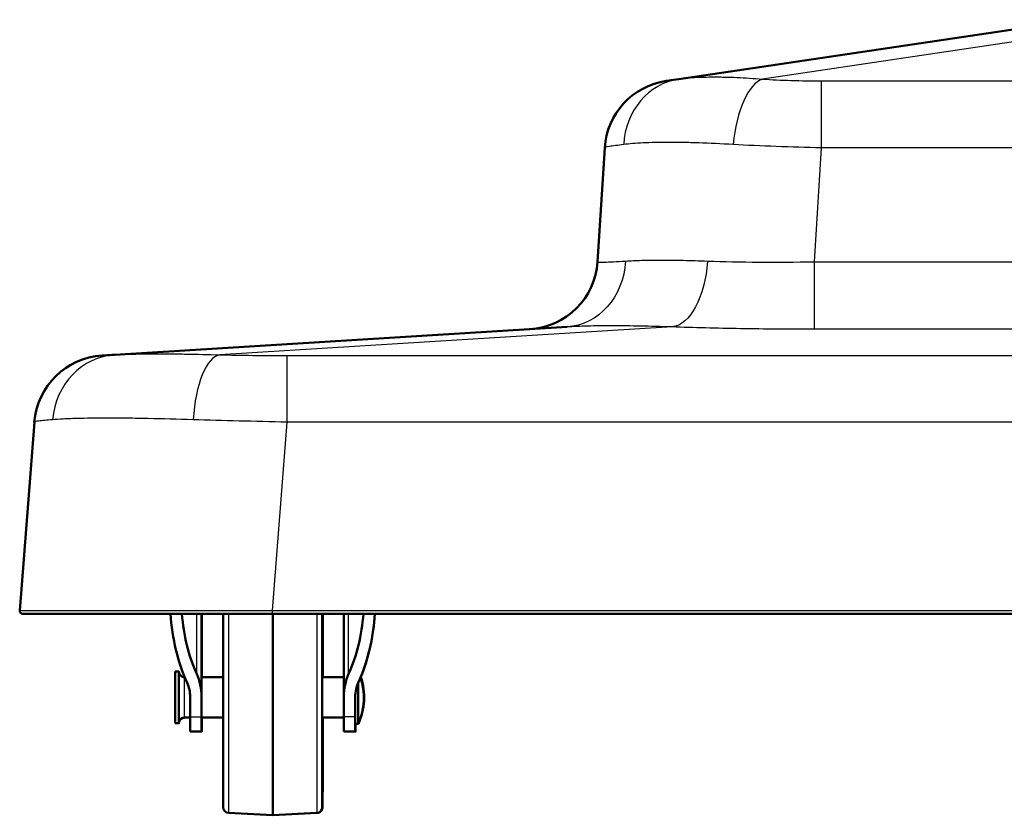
# Model space of a CAD drawing. Header units: millimetres. Extents: x 196 to 2279, y -1387 to 2348.
# Tile 1 of 89: x 202 to 375, y -1385 to -1245. Entities that reach past the tile are written whole.
import ezdxf

# ---------------------------------------------------------------- set-up
doc = ezdxf.new("R2010")
doc.units = ezdxf.units.MM
doc.header["$LTSCALE"] = 0.75
doc.layers.add('Visible', color=7, linetype='Continuous', lineweight=50)
doc.layers.add('Visible Narrow', color=7, linetype='Continuous', lineweight=25)

msp = doc.modelspace()

# ---------------------------------------------------------------- linework, layer by layer
at = {"layer": 'Visible', "extrusion": (0, 0, -1)}
for p, q in [((317.76, -1255.37, 195.69), (387.98, -1244.94, 125.47)), ((303.46, -1287.45, 186.65), (304.73, -1267.46, 185.38)), ((218.75, -1303.81, 290.96), (298.14, -1298.92, 211.57)), ((202.03, -1348.75, 281.78), (204.6, -1315.64, 279.21)), ((233.94, -1349.29, 270.08), (233.94, -1363.87, 270.08)), ((233.99, -1349.29, -110.41), (234, -1360.44, -113.95)), ((618.01, -1349.29, 325.6), (246.35, -1349.29, 325.6)), ((258.94, -1349.29, 270.08), (258.94, -1363.87, 270.08)), ((229.34, -1359.44, 262.73), (229.94, -1359.44, 262.73)), ((229.94, -1359.44, -108.79), (229.99, -1359.44, -108.79)), ((230.94, -1360.44, 262.73), (231, -1360.44, 262.73)), ((233.94, -1360.44, 262.73), (237.74, -1360.44, 262.73)), ((255.14, -1360.44, 262.73), (258.94, -1360.44, 262.73)), ((231.94, -1367.38, 267.68), (231.94, -1363.87, 270.08)), ((233.94, -1367.38, 267.68), (233.94, -1363.87, 270.08)), ((258.94, -1367.38, 267.68), (258.94, -1363.87, 270.08)), ((260.94, -1367.38, 267.68), (260.94, -1363.87, 270.08)), ((229.34, -1368.54, 262.73), (229.94, -1368.54, 262.73)), ((229.94, -1368.54, -108.79), (229.99, -1368.54, -108.79)), ((230.94, -1367.54, 262.73), (231.94, -1367.54, 262.73)), ((233.94, -1367.54, 262.73), (237.74, -1367.54, 262.73)), ((255.14, -1367.54, 262.73), (258.94, -1367.54, 262.73)), ((261.44, -1368.64, 262.73), (260.94, -1368.64, 262.73)), ((261.49, -1368.64, -108.71), (261.44, -1368.64, -108.71)), ((231.94, -1369.99, 262.73), (233.94, -1369.99, 262.73)), ((233.94, -1369.99, -108.78), (233.99, -1369.99, -108.78)), ((260.94, -1369.99, 262.73), (258.94, -1369.99, 262.73)), ((260.99, -1369.99, -108.71), (260.94, -1369.99, -108.71)), ((238.69, -1384.29, 262.73), (246.44, -1384.7, 262.73)), ((254.19, -1384.29, 262.73), (246.44, -1384.7, 262.73)), ((254.24, -1384.29, -108.73), (246.49, -1384.7, -108.75)), ((246.46, -1384.7, -108.75), (246.49, -1384.7, -108.75))]:
    msp.add_line(p, q, dxfattribs=at)
for centre, radius, start, end in [((-317.4, -1268.26, -185.38), 12.7, 3.624, 81.557), ((-290.79, -1286.65, -186.65), 12.7, 183.624, 266.479), ((-230.94, -1359.44, -262.73), 1, 270, 0), ((-251.13, -1363.99, -262.73), 11.31, 161.7536, 204.2736), ((-251.18, -1363.99, 108.74), 11.31, 161.5776, 204.2732), ((-230.94, -1368.54, -262.73), 1, 0, 90), ((-238.74, -1383.29, -262.73), 1, 273, 0), ((-254.14, -1383.29, -262.73), 1, 180, 267)]:
    msp.add_arc(centre, radius, start, end, dxfattribs=at)
at = {"layer": 'Visible'}
for centre, radius, start, end in [((217.26, -1316.62, 279.21), 12.7, 93.521, 175.562), ((202.53, -1348.79, 281.78), 0.5, 175.562, 270)]:
    msp.add_arc(centre, radius, start, end, dxfattribs=at)
at = {"layer": 'Visible', "extrusion": (-1, 0, 0)}
for centre, radius, end in [((1363.99, 262.73, -237.74), 19.3, 139.64), ((1363.99, 262.73, -255.14), 19.3, 139.64), ((1363.99, 262.73, -231.94), 6, 55.5904), ((1363.99, 262.73, -233.94), 6, 55.5904), ((1363.99, 262.73, -258.94), 6, 55.5904), ((1363.99, 262.73, -260.94), 6, 55.5904)]:
    msp.add_arc(centre, radius, 0, end, dxfattribs=at)
at = {"layer": 'Visible', "extrusion": (1, 0, 0)}
for centre, radius, start in [((-1363.99, 262.73, 246.44), 20.71, 44.7416), ((-1363.99, 262.73, 229.34), 4.55, 0), ((-1363.99, 262.73, 229.94), 4.55, 0), ((-1363.99, 262.73, 261.44), 4.65, 56.8235)]:
    msp.add_arc(centre, radius, start, 180, dxfattribs=at)
at = {"layer": 'Visible', "extrusion": (0.999997, 1.82e-14, 0.002514)}
msp.add_arc((-1363.99, -109.37, 229.71), 4.55, 351.1127, 20.6513, dxfattribs=at)
at = {"layer": 'Visible', "extrusion": (0.999997, -4.97e-14, 0.002514)}
msp.add_arc((-1363.99, -109.37, 229.71), 4.55, 159.3487, 201.5499, dxfattribs=at)
at = {"layer": 'Visible', "extrusion": (-0.999997, 0, -0.002514)}
for centre, start, end in [((1363.99, -109.37, -233.71), 306.2754, 53.7246), ((1363.99, -109.37, -260.71), 320.805, 39.195)]:
    msp.add_arc(centre, 6, start, end, dxfattribs=at)
at = {"layer": 'Visible', "extrusion": (0.999997, -8.708e-13, 0.002514)}
msp.add_arc((-1363.99, -109.37, 261.21), 4.65, 168.0036, 180.3194, dxfattribs=at)
at = {"layer": 'Visible', "extrusion": (0.999997, -4.301e-12, 0.002514)}
msp.add_arc((-1363.99, -109.37, 246.21), 20.71, 179.1174, 180.0075, dxfattribs=at)
at = {"layer": 'Visible', "extrusion": (-4.76e-14, 0.565105, -0.825019)}
msp.add_ellipse((246.44, -1346.92, 281.69), major_axis=(0, 26.28, 18), ratio=0.565105, start_param=4.126703, end_param=4.622325, dxfattribs=at)
at = {"layer": 'Visible', "extrusion": (-6.74e-14, 0.565105, -0.825019)}
msp.add_ellipse((246.44, -1346.92, 281.69), major_axis=(0, 23.36, 16), ratio=0.565105, start_param=4.126703, end_param=4.61103, dxfattribs=at)
at = {"layer": 'Visible', "extrusion": (-6.97e-14, -0.565105, 0.825019)}
msp.add_ellipse((246.44, -1346.92, 281.69), major_axis=(0, 23.36, 16), ratio=0.565105, start_param=4.126703, end_param=4.61103, dxfattribs=at)
at = {"layer": 'Visible', "extrusion": (-5.05e-14, -0.565105, 0.825019)}
msp.add_ellipse((246.44, -1346.92, 281.69), major_axis=(0, 26.28, 18), ratio=0.565105, start_param=4.126703, end_param=4.622325, dxfattribs=at)
at = {"layer": 'Visible', "extrusion": (-0.002074, -0.565105, 0.825016)}
msp.add_ellipse((246.44, -1346.92, -89.78), major_axis=(-0.05, 26.28, 18), ratio=0.565105, start_param=4.170181, end_param=4.622325, dxfattribs=at)
at = {"layer": 'Visible', "extrusion": (4.88e-14, -0.565105, 0.825019)}
msp.add_ellipse((228.94, -1363.87, 270.08), major_axis=(0, 7.3, 5), ratio=0.565105, start_param=4.712389, end_param=5.298075, dxfattribs=at)
at = {"layer": 'Visible', "extrusion": (4.88e-14, 0.565105, -0.825019)}
msp.add_ellipse((263.94, -1363.87, 270.08), major_axis=(0, 7.3, 5), ratio=0.565105, start_param=4.712389, end_param=5.298075, dxfattribs=at)
at = {"layer": 'Visible', "extrusion": (-2.248e-13, 0.565105, -0.825019)}
msp.add_ellipse((228.94, -1363.87, 270.08), major_axis=(0, 4.38, 3), ratio=0.565105, start_param=0.985111, end_param=1.570796, dxfattribs=at)
at = {"layer": 'Visible', "extrusion": (-2.248e-13, -0.565105, 0.825019)}
msp.add_ellipse((263.94, -1363.87, 270.08), major_axis=(0, 4.38, 3), ratio=0.565105, start_param=0.985111, end_param=1.570796, dxfattribs=at)
at = {"layer": 'Visible', "extrusion": (0.146825, -0.989162, -1.326e-13)}
msp.add_open_spline([(315.54, -1255.7, 185.38), (315.54, -1255.7, 187.14), (315.72, -1255.67, 188.92), (316.1, -1255.61, 190.66), (316.47, -1255.56, 192.4), (317.03, -1255.48, 194.09), (317.76, -1255.37, 195.69)], degree=3, knots=[5.9962452, 5.9962452, 5.9962452, 5.9962452, 6.2055069, 6.2055069, 6.2055069, 6.4147685, 6.4147685, 6.4147685, 6.4147685], dxfattribs=at)
at = {"layer": 'Visible', "extrusion": (0.061414, -0.998112, -4.45e-14)}
msp.add_open_spline([(216.48, -1303.95, 279.21), (216.48, -1303.95, 281.21), (216.67, -1303.93, 283.22), (217.05, -1303.91, 285.2), (217.44, -1303.89, 287.17), (218.01, -1303.85, 289.11), (218.75, -1303.81, 290.96)], degree=3, knots=[5.7789511, 5.7789511, 5.7789511, 5.7789511, 5.9682299, 5.9682299, 5.9682299, 6.1575085, 6.1575085, 6.1575085, 6.1575085], dxfattribs=at)
at = {"layer": 'Visible', "extrusion": (0, 1, 0)}
msp.add_open_spline([(246.35, -1349.29, 325.6), (243.47, -1349.29, 325.6), (240.6, -1349.29, 325.32), (237.79, -1349.29, 324.76), (234.97, -1349.29, 324.2), (232.21, -1349.29, 323.37), (229.56, -1349.29, 322.27), (226.91, -1349.29, 321.18), (224.37, -1349.29, 319.82), (221.98, -1349.29, 318.23), (219.6, -1349.29, 316.64), (217.37, -1349.29, 314.81), (215.35, -1349.29, 312.78), (213.32, -1349.29, 310.76), (211.5, -1349.29, 308.53), (209.9, -1349.29, 306.15), (208.31, -1349.29, 303.76), (206.96, -1349.29, 301.22), (205.86, -1349.29, 298.57), (204.76, -1349.29, 295.92), (203.93, -1349.29, 293.16), (203.37, -1349.29, 290.35), (202.81, -1349.29, 287.53), (202.53, -1349.29, 284.66), (202.53, -1349.29, 281.78)], degree=3, knots=[5.500781, 5.500781, 5.500781, 5.500781, 5.696382, 5.696382, 5.696382, 5.891983, 5.891983, 5.891983, 6.087584, 6.087584, 6.087584, 6.283185, 6.283185, 6.283185, 6.478786, 6.478786, 6.478786, 6.674387, 6.674387, 6.674387, 6.869989, 6.869989, 6.869989, 7.06559, 7.06559, 7.06559, 7.06559], dxfattribs=at)
at = {"layer": 'Visible'}
for points, knots in [([(255.22, -1349.29, -121.23), (255.22, -1350.64, -122.82), (255.23, -1352.27, -124.21), (255.23, -1355.82, -126.34), (255.23, -1357.78, -127.12), (255.23, -1360, -127.61), (255.23, -1360.22, -127.66), (255.23, -1360.44, -127.7)], [0, 0, 0, 0, 0.62652, 0.62652, 1.241508, 1.241508, 1.30947, 1.30947, 1.30947, 1.30947]), ([(229.99, -1359.49, -109.16), (229.99, -1359.49, -109.16), (229.99, -1359.49, -109.16), (229.99, -1359.49, -109.09), (229.99, -1359.49, -109.02), (229.99, -1359.52, -108.94), (229.99, -1359.52, -108.93), (229.99, -1359.54, -108.91), (229.99, -1359.55, -108.9), (229.99, -1359.56, -108.88), (230, -1359.58, -108.87), (230, -1359.61, -108.86), (230, -1359.62, -108.85), (230.01, -1359.66, -108.84), (230.02, -1359.69, -108.83), (230.04, -1359.77, -108.82), (230.06, -1359.82, -108.81), (230.12, -1359.95, -108.81), (230.17, -1360.02, -108.8), (230.3, -1360.17, -108.8), (230.38, -1360.24, -108.8), (230.56, -1360.35, -108.79), (230.66, -1360.39, -108.79), (230.84, -1360.43, -108.79), (230.91, -1360.44, -108.79), (230.99, -1360.44, -108.79)], [1.5231788, 1.5231788, 1.5231788, 1.5231788, 1.523466, 1.523466, 1.5435066, 1.5435066, 1.5482804, 1.5482804, 1.5513691, 1.5513691, 1.5561452, 1.5561452, 1.5612915, 1.5612915, 1.5695446, 1.5695446, 1.5854552, 1.5854552, 1.6127015, 1.6127015, 1.6443034, 1.6443034, 1.6761579, 1.6761579, 1.6985638, 1.6985638, 1.6985638, 1.6985638]), ([(230.99, -1367.54, -108.79), (230.88, -1367.54, -108.79), (230.77, -1367.56, -108.79), (230.57, -1367.63, -108.79), (230.47, -1367.68, -108.79), (230.3, -1367.81, -108.8), (230.23, -1367.89, -108.8), (230.1, -1368.06, -108.81), (230.06, -1368.16, -108.81), (230.02, -1368.28, -108.83), (230.02, -1368.31, -108.83), (230, -1368.36, -108.85), (230, -1368.39, -108.86), (229.99, -1368.42, -108.88), (229.99, -1368.43, -108.89), (229.99, -1368.45, -108.91), (229.99, -1368.46, -108.93), (229.99, -1368.47, -108.96), (229.99, -1368.48, -108.97), (229.99, -1368.49, -109.02), (229.99, -1368.49, -109.05), (229.99, -1368.5, -109.1), (229.99, -1368.5, -109.13), (229.99, -1368.5, -109.16)], [0, 0, 0, 0, 0.032433, 0.032433, 0.0642791, 0.0642791, 0.0961437, 0.0961437, 0.1279705, 0.1279705, 0.1350953, 0.1350953, 0.1442801, 0.1442801, 0.1482576, 0.1482576, 0.1530519, 0.1530519, 0.1583249, 0.1583249, 0.1670069, 0.1670069, 0.1752793, 0.1752793, 0.1752793, 0.1752793]), ([(255.23, -1367.54, -127.7), (255.23, -1369.03, -127.42), (255.23, -1370.49, -126.97), (255.23, -1373.73, -125.52), (255.23, -1375.49, -124.36), (255.22, -1378.52, -121.6), (255.22, -1379.83, -119.95), (255.21, -1381.84, -116.37), (255.2, -1382.56, -114.4), (255.19, -1383.08, -111.76), (255.19, -1383.17, -111.12), (255.19, -1383.27, -110.17), (255.19, -1383.3, -109.87), (255.19, -1383.35, -109.4), (255.19, -1383.37, -109.24), (255.18, -1383.44, -109.06), (255.17, -1383.46, -109.01), (255.17, -1383.5, -108.96), (255.16, -1383.52, -108.94), (255.15, -1383.57, -108.89), (255.13, -1383.62, -108.87), (255.1, -1383.71, -108.83), (255.07, -1383.76, -108.82), (255, -1383.89, -108.79), (254.93, -1383.97, -108.78), (254.77, -1384.11, -108.76), (254.68, -1384.17, -108.76), (254.49, -1384.25, -108.74), (254.38, -1384.28, -108.74), (254.27, -1384.29, -108.73), (254.25, -1384.29, -108.73), (254.24, -1384.29, -108.73)], [2.020532, 2.020532, 2.020532, 2.020532, 2.471885, 2.471885, 3.087065, 3.087065, 3.702345, 3.702345, 4.318022, 4.318022, 4.510469, 4.510469, 4.603215, 4.603215, 4.650147, 4.650147, 4.663572, 4.663572, 4.671354, 4.671354, 4.687144, 4.687144, 4.702695, 4.702695, 4.734033, 4.734033, 4.76533, 4.76533, 4.797192, 4.797192, 4.801075, 4.801075, 4.801075, 4.801075])]:
    msp.add_open_spline(points, degree=3, knots=knots, dxfattribs=at)
at = {"layer": 'Visible Narrow', "extrusion": (0, 0, -1)}
for p, q in [((402.66, -1244.94, 140.15), (332.44, -1255.37, 210.38)), ((342.75, -1255.7, 212.59), (521.6, -1255.7, 212.59)), ((342.75, -1267.46, 223.4), (341.48, -1287.45, 224.67)), ((521.6, -1267.46, 223.4), (342.75, -1267.46, 223.4)), ((341.48, -1287.45, 224.67), (522.87, -1287.45, 224.67)), ((316.56, -1298.92, 229.99), (237.17, -1303.81, 309.38)), ((522.87, -1299.33, 236.57), (341.48, -1299.33, 236.57)), ((248.92, -1303.95, 311.65), (615.44, -1303.95, 311.65)), ((248.92, -1315.64, 323.53), (246.35, -1348.75, 326.1)), ((615.44, -1315.64, 323.53), (248.92, -1315.64, 323.53)), ((233.11, -1359.83, 272.85), (233.11, -1349.29, 272.85)), ((233.97, -1349.29, -101.42), (233.97, -1360.44, -101.42)), ((246.35, -1348.75, 326.1), (618.01, -1348.75, 326.1)), ((259.77, -1359.83, 272.85), (259.77, -1349.29, 272.85)), ((231.94, -1367.38, 267.68), (233.94, -1367.38, 267.68)), ((260.94, -1367.38, 267.68), (258.94, -1367.38, 267.68))]:
    msp.add_line(p, q, dxfattribs=at)
at = {"layer": 'Visible Narrow', "extrusion": (0.410914, 0.060994, 0.909631)}
msp.add_arc((-1301.12, -36.95, 232.01), 12.7, 360, 77.5209, dxfattribs=at)
at = {"layer": 'Visible Narrow', "extrusion": (0.909631, -0.060994, 0.410914)}
msp.add_arc((-1242.85, 18.94, 465.41), 12.7, 9.2679, 86.7888, dxfattribs=at)
at = {"layer": 'Visible Narrow', "extrusion": (1, -2.6e-15, -1.5e-15)}
msp.add_arc((-1268.26, 210.73, 342.75), 12.7, 8.443, 86.376, dxfattribs=at)
at = {"layer": 'Visible Narrow', "extrusion": (-0.493513, -0.030366, -0.869208)}
msp.add_arc((1302.08, -84.71, -291.59), 12.7, 277.9953, 360, dxfattribs=at)
at = {"layer": 'Visible Narrow', "extrusion": (-0.869208, 0.030366, -0.493513)}
msp.add_arc((1274.41, 22.42, -428.11), 12.7, 273.9461, 355.9508, dxfattribs=at)
at = {"layer": 'Visible Narrow', "extrusion": (-1, 0, 0)}
for centre, radius, start, end in [((1286.65, 237.35, -341.48), 12.7, 273.624, 356.479), ((1363.99, 262.73, -230.94), 3.55, 0, 180)]:
    msp.add_arc(centre, radius, start, end, dxfattribs=at)
at = {"layer": 'Visible Narrow', "extrusion": (0.372396, 0.022914, 0.927791)}
msp.add_arc((-1327.48, -19.72, 321.54), 12.7, 0, 80.973, dxfattribs=at)
at = {"layer": 'Visible Narrow', "extrusion": (0.927791, -0.022914, 0.372396)}
msp.add_arc((-1310.22, 186.01, 365.13), 12.7, 3.7943, 84.7673, dxfattribs=at)
at = {"layer": 'Visible Narrow', "extrusion": (1, 0, 0)}
for centre, radius, start, end in [((-1316.62, 310.87, 248.92), 12.7, 3.521, 85.562), ((-1363.99, 262.73, 238.69), 20.3, 43.5724, 180), ((-1348.79, 325.6, 246.35), 0.5, 85.562, 180), ((-1363.99, 262.73, 254.19), 20.3, 43.5724, 180)]:
    msp.add_arc(centre, radius, start, end, dxfattribs=at)
at = {"layer": 'Visible Narrow', "extrusion": (-0.999997, 1.24e-14, -0.002514)}
msp.add_arc((1363.99, -109.37, -254.91), 19.3, 100.8747, 139.64, dxfattribs=at)
at = {"layer": 'Visible Narrow', "extrusion": (-0.999997, -4.8e-15, -0.002514)}
msp.add_arc((1363.99, -109.37, -254.91), 19.3, 220.36, 259.4014, dxfattribs=at)
at = {"layer": 'Visible Narrow', "extrusion": (-0.999997, 8e-16, -0.002514)}
msp.add_arc((1363.99, -109.37, -254.91), 19.3, 280.5986, 79.1253, dxfattribs=at)
at = {"layer": 'Visible Narrow', "extrusion": (0.999997, 1.20794e-11, 0.002514)}
msp.add_arc((-1363.99, -109.37, 253.97), 20.3, 178.9292, 180.0075, dxfattribs=at)
at = {"layer": 'Visible Narrow'}
for points, knots in [([(317.76, -1255.37, 195.69), (318.15, -1255.31, 196.48), (318.58, -1255.26, 197.25), (319.04, -1255.21, 198), (319.04, -1255.21, 198.01), (319.04, -1255.21, 198.01), (319.04, -1255.21, 198.01), (319.5, -1255.16, 198.76), (319.98, -1255.13, 199.49), (320.5, -1255.09, 200.19), (320.5, -1255.09, 200.2), (320.5, -1255.09, 200.2), (320.5, -1255.09, 200.21), (321.54, -1255.03, 201.63), (322.67, -1255, 202.96), (323.92, -1255, 204.21), (324.24, -1255, 204.52), (324.56, -1255, 204.83), (324.89, -1255, 205.14), (325.21, -1255.01, 205.43), (325.54, -1255.02, 205.72), (325.87, -1255.02, 206.01), (325.88, -1255.02, 206.01), (325.88, -1255.02, 206.02), (325.88, -1255.02, 206.02), (326.55, -1255.04, 206.59), (327.23, -1255.06, 207.13), (327.94, -1255.09, 207.64), (327.95, -1255.09, 207.64), (327.95, -1255.09, 207.65), (327.96, -1255.1, 207.65), (329.37, -1255.16, 208.67), (330.86, -1255.25, 209.59), (332.44, -1255.37, 210.38)], [0, 0, 0, 0, 0.00264699, 0.00264699, 0.00264699, 0.00265959, 0.00265959, 0.00265959, 0.00530344, 0.00530344, 0.00530344, 0.00531918, 0.00531918, 0.00531918, 0.01063837, 0.01063837, 0.01063837, 0.01197644, 0.01197644, 0.01197644, 0.01329796, 0.01329796, 0.01329796, 0.01331308, 0.01331308, 0.01331308, 0.01595755, 0.01595755, 0.01595755, 0.015978, 0.015978, 0.015978, 0.02127673, 0.02127673, 0.02127673, 0.02127673]), ([(327.29, -1266.87, 220.07), (325.16, -1266.75, 219.11), (323.15, -1266.66, 217.97), (321.25, -1266.59, 216.67), (320.31, -1266.56, 216.01), (319.39, -1266.54, 215.31), (318.5, -1266.52, 214.57), (318.05, -1266.51, 214.2), (317.61, -1266.51, 213.82), (317.18, -1266.5, 213.43), (316.75, -1266.5, 213.03), (316.33, -1266.5, 212.63), (315.92, -1266.5, 212.22), (314.27, -1266.5, 210.57), (312.8, -1266.53, 208.8), (311.48, -1266.59, 206.9), (310.83, -1266.63, 205.95), (310.21, -1266.66, 204.98), (309.64, -1266.71, 203.96), (309.07, -1266.76, 202.95), (308.54, -1266.81, 201.91), (308.06, -1266.87, 200.85)], [0, 0, 0, 0, 0.00691321, 0.00691321, 0.00691321, 0.01037019, 0.01037019, 0.01037019, 0.01209879, 0.01209879, 0.01209879, 0.01382743, 0.01382743, 0.01382743, 0.02074109, 0.02074109, 0.02074109, 0.02419794, 0.02419794, 0.02419794, 0.02765479, 0.02765479, 0.02765479, 0.02765479]), ([(308.38, -1287.34, 205.35), (309.23, -1287.28, 206.85), (310.18, -1287.24, 208.29), (311.23, -1287.21, 209.66), (311.75, -1287.19, 210.34), (312.3, -1287.18, 211.01), (312.87, -1287.17, 211.66), (313.44, -1287.17, 212.32), (314.03, -1287.16, 212.94), (314.63, -1287.16, 213.55), (315.85, -1287.16, 214.76), (317.13, -1287.18, 215.88), (318.49, -1287.21, 216.92), (319.85, -1287.24, 217.95), (321.28, -1287.28, 218.9), (322.78, -1287.34, 219.75)], [0, 0, 0, 0, 0.00516569, 0.00516569, 0.00516569, 0.00774852, 0.00774852, 0.00774852, 0.01033134, 0.01033134, 0.01033134, 0.01549702, 0.01549702, 0.01549702, 0.02066273, 0.02066273, 0.02066273, 0.02066273]), ([(316.56, -1298.92, 229.99), (314.62, -1298.85, 228.92), (312.78, -1298.8, 227.72), (311.04, -1298.77, 226.41), (309.29, -1298.74, 225.1), (307.64, -1298.72, 223.66), (306.09, -1298.72, 222.11), (305.31, -1298.72, 221.34), (304.56, -1298.72, 220.53), (303.83, -1298.73, 219.7), (303.1, -1298.74, 218.86), (302.41, -1298.75, 218), (301.74, -1298.77, 217.12), (300.42, -1298.8, 215.36), (299.21, -1298.85, 213.51), (298.14, -1298.92, 211.57)], [0, 0, 0, 0, 0.0065508, 0.0065508, 0.0065508, 0.0131016, 0.0131016, 0.0131016, 0.016377, 0.016377, 0.016377, 0.01964941, 0.01964941, 0.01964941, 0.02620321, 0.02620321, 0.02620321, 0.02620321]), ([(218.75, -1303.81, 290.96), (219.18, -1303.78, 291.99), (219.66, -1303.75, 293), (220.19, -1303.73, 293.98), (220.46, -1303.72, 294.47), (220.74, -1303.71, 294.96), (221.03, -1303.7, 295.44), (221.32, -1303.69, 295.92), (221.62, -1303.69, 296.39), (221.93, -1303.68, 296.85), (223.17, -1303.65, 298.7), (224.59, -1303.63, 300.41), (226.16, -1303.63, 301.98), (226.55, -1303.63, 302.37), (226.96, -1303.63, 302.76), (227.37, -1303.64, 303.14), (227.79, -1303.64, 303.51), (228.21, -1303.64, 303.88), (228.64, -1303.65, 304.23), (229.5, -1303.65, 304.94), (230.4, -1303.66, 305.61), (231.31, -1303.68, 306.22), (231.32, -1303.68, 306.23), (231.32, -1303.68, 306.23), (231.32, -1303.68, 306.23), (233.16, -1303.71, 307.46), (235.11, -1303.75, 308.52), (237.17, -1303.81, 309.38)], [0, 0, 0, 0, 0.00335095, 0.00335095, 0.00335095, 0.00502964, 0.00502964, 0.00502964, 0.00670935, 0.00670935, 0.00670935, 0.01343474, 0.01343474, 0.01343474, 0.01511408, 0.01511408, 0.01511408, 0.01679342, 0.01679342, 0.01679342, 0.02015211, 0.02015211, 0.02015211, 0.02016408, 0.02016408, 0.02016408, 0.02686948, 0.02686948, 0.02686948, 0.02686948]), ([(232.49, -1315.21, 320.34), (229.7, -1315.12, 319.22), (227.06, -1315.05, 317.83), (224.58, -1315.01, 316.19), (223.33, -1314.98, 315.37), (222.13, -1314.97, 314.49), (220.97, -1314.95, 313.54), (220.39, -1314.95, 313.06), (219.81, -1314.94, 312.57), (219.26, -1314.94, 312.07), (218.7, -1314.94, 311.56), (218.16, -1314.94, 311.05), (217.63, -1314.94, 310.52), (215.51, -1314.94, 308.41), (213.63, -1314.96, 306.1), (211.98, -1315.01, 303.61), (211.57, -1315.02, 302.99), (211.17, -1315.03, 302.36), (210.79, -1315.04, 301.71), (210.4, -1315.06, 301.06), (210.04, -1315.07, 300.4), (209.68, -1315.09, 299.74), (208.98, -1315.13, 298.4), (208.35, -1315.16, 297.04), (207.79, -1315.21, 295.64)], [0, 0, 0, 0, 0.00892122, 0.00892122, 0.00892122, 0.01338202, 0.01338202, 0.01338202, 0.01561245, 0.01561245, 0.01561245, 0.01784289, 0.01784289, 0.01784289, 0.02676437, 0.02676437, 0.02676437, 0.02899489, 0.02899489, 0.02899489, 0.03122525, 0.03122525, 0.03122525, 0.03568582, 0.03568582, 0.03568582, 0.03568582])]:
    msp.add_open_spline(points, degree=3, knots=knots, dxfattribs=at)
at = {"layer": 'Visible Narrow', "extrusion": (3.223e-13, -0.989162, -0.146825)}
msp.add_open_spline([(332.44, -1255.37, 210.38), (334.04, -1255.48, 211.1), (335.73, -1255.56, 211.66), (337.47, -1255.61, 212.03), (339.21, -1255.67, 212.41), (340.99, -1255.7, 212.59), (342.75, -1255.7, 212.59)], degree=3, knots=[6.1516021, 6.1516021, 6.1516021, 6.1516021, 6.3608637, 6.3608637, 6.3608637, 6.5701254, 6.5701254, 6.5701254, 6.5701254], dxfattribs=at)
at = {"layer": 'Visible Narrow', "extrusion": (0.078403, -0.996705, 0.020798)}
msp.add_open_spline([(308.06, -1266.87, 200.85), (306.98, -1267.01, 198.44), (306.14, -1267.13, 195.9), (305.58, -1267.22, 193.29), (305.01, -1267.32, 190.69), (304.73, -1267.4, 188.02), (304.73, -1267.46, 185.38)], degree=3, knots=[6.1516021, 6.1516021, 6.1516021, 6.1516021, 6.3608637, 6.3608637, 6.3608637, 6.5701254, 6.5701254, 6.5701254, 6.5701254], dxfattribs=at)
at = {"layer": 'Visible Narrow', "extrusion": (-0.020798, -0.996705, -0.078403)}
msp.add_open_spline([(342.75, -1267.46, 223.4), (340.11, -1267.4, 223.4), (337.44, -1267.32, 223.12), (334.84, -1267.22, 222.56), (332.23, -1267.13, 222), (329.69, -1267.01, 221.16), (327.29, -1266.87, 220.07)], degree=3, knots=[5.9962452, 5.9962452, 5.9962452, 5.9962452, 6.2055069, 6.2055069, 6.2055069, 6.4147685, 6.4147685, 6.4147685, 6.4147685], dxfattribs=at)
at = {"layer": 'Visible Narrow', "extrusion": (0.101943, -0.994576, -0.020667)}
msp.add_open_spline([(303.46, -1287.45, 186.65), (303.46, -1287.52, 189.88), (303.87, -1287.55, 193.16), (304.7, -1287.53, 196.33), (305.54, -1287.51, 199.5), (306.79, -1287.44, 202.55), (308.38, -1287.34, 205.35)], degree=3, knots=[5.8169529, 5.8169529, 5.8169529, 5.8169529, 6.0733519, 6.0733519, 6.0733519, 6.3297505, 6.3297505, 6.3297505, 6.3297505], dxfattribs=at)
at = {"layer": 'Visible Narrow', "extrusion": (0.020667, -0.994576, -0.101943)}
msp.add_open_spline([(322.78, -1287.34, 219.75), (325.58, -1287.44, 221.34), (328.64, -1287.51, 222.59), (331.8, -1287.53, 223.43), (334.97, -1287.55, 224.26), (338.25, -1287.52, 224.67), (341.48, -1287.45, 224.67)], degree=3, knots=[6.2366202, 6.2366202, 6.2366202, 6.2366202, 6.4930188, 6.4930188, 6.4930188, 6.7494178, 6.7494178, 6.7494178, 6.7494178], dxfattribs=at)
at = {"layer": 'Visible Narrow', "extrusion": (-1.682e-13, -0.998112, -0.061414)}
msp.add_open_spline([(341.48, -1299.33, 236.57), (337.18, -1299.33, 236.57), (332.81, -1299.29, 236.01), (328.59, -1299.22, 234.89), (324.37, -1299.15, 233.78), (320.3, -1299.05, 232.11), (316.56, -1298.92, 229.99)], degree=3, knots=[5.8169529, 5.8169529, 5.8169529, 5.8169529, 6.0733518, 6.0733518, 6.0733518, 6.3297505, 6.3297505, 6.3297505, 6.3297505], dxfattribs=at)
at = {"layer": 'Visible Narrow', "extrusion": (-1.586e-13, -0.998112, -0.061414)}
msp.add_open_spline([(237.17, -1303.81, 309.38), (239.02, -1303.85, 310.13), (240.96, -1303.89, 310.7), (242.93, -1303.91, 311.08), (244.91, -1303.93, 311.46), (246.92, -1303.95, 311.65), (248.92, -1303.95, 311.65)], degree=3, knots=[0.1256768, 0.1256768, 0.1256768, 0.1256768, 0.3149554, 0.3149554, 0.3149554, 0.5042342, 0.5042342, 0.5042342, 0.5042342], dxfattribs=at)
at = {"layer": 'Visible Narrow', "extrusion": (0.022239, -0.999513, 0.0219)}
msp.add_open_spline([(207.79, -1315.21, 295.64), (206.75, -1315.29, 293.05), (205.95, -1315.36, 290.34), (205.41, -1315.44, 287.58), (204.88, -1315.51, 284.82), (204.61, -1315.58, 282.01), (204.6, -1315.64, 279.21)], degree=3, knots=[0.1256768, 0.1256768, 0.1256768, 0.1256768, 0.3149555, 0.3149555, 0.3149555, 0.5042342, 0.5042342, 0.5042342, 0.5042342], dxfattribs=at)
at = {"layer": 'Visible Narrow', "extrusion": (-0.0219, -0.999513, -0.022239)}
msp.add_open_spline([(248.92, -1315.64, 323.53), (246.13, -1315.58, 323.53), (243.31, -1315.51, 323.26), (240.55, -1315.44, 322.72), (237.79, -1315.36, 322.18), (235.08, -1315.29, 321.38), (232.49, -1315.21, 320.34)], degree=3, knots=[5.7789511, 5.7789511, 5.7789511, 5.7789511, 5.9682298, 5.9682298, 5.9682298, 6.1575085, 6.1575085, 6.1575085, 6.1575085], dxfattribs=at)
at = {"layer": 'Visible Narrow', "extrusion": (-0.000862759, -0.999999, 0.000862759)}
msp.add_open_spline([(202.03, -1348.75, 281.78), (202.03, -1348.74, 284.69), (202.32, -1348.74, 287.6), (203.45, -1348.74, 293.29), (204.29, -1348.74, 296.08), (206.51, -1348.73, 301.44), (207.88, -1348.73, 304.01), (211.1, -1348.73, 308.83), (212.95, -1348.73, 311.09), (217.05, -1348.73, 315.18), (219.3, -1348.73, 317.03), (224.12, -1348.73, 320.25), (226.69, -1348.73, 321.62), (232.05, -1348.74, 323.84), (234.84, -1348.74, 324.68), (240.54, -1348.74, 325.81), (243.44, -1348.74, 326.1), (246.35, -1348.75, 326.1)], degree=3, knots=[5.500781, 5.500781, 5.500781, 5.500781, 5.696382, 5.696382, 5.891983, 5.891983, 6.087584, 6.087584, 6.283185, 6.283185, 6.478786, 6.478786, 6.674387, 6.674387, 6.869989, 6.869989, 7.06559, 7.06559, 7.06559, 7.06559], dxfattribs=at)

doc.saveas('drawing.dxf')
